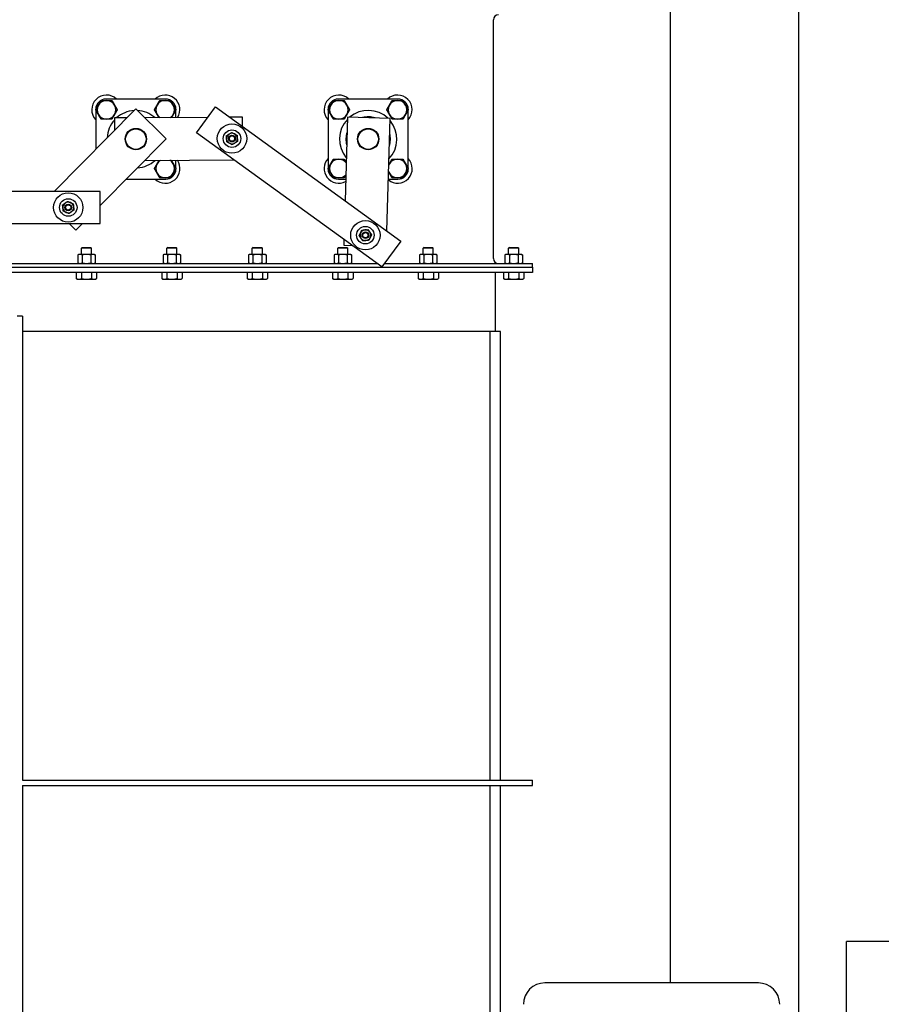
# Model space of a CAD drawing. Header units: inches. Extents: x 24 to 1128, y -74 to 748.
# Tile 135 of 256: x 447 to 487, y 306 to 352. Entities that reach past the tile are written whole.
import ezdxf

# ---------------------------------------------------------------- set-up
doc = ezdxf.new("R2010")
doc.units = ezdxf.units.IN
doc.header["$LTSCALE"] = 32
doc.header["$MEASUREMENT"] = 0
doc.layers.add('Visible (ANSI)', color=7, linetype='Continuous', lineweight=30)

msp = doc.modelspace()

# ---------------------------------------------------------------- linework, layer by layer
at = {"layer": 'Visible (ANSI)'}
for p, q in [((477.30555, 306.86766), (477.30555, 362.11766)), ((483.30555, 303.36766), (483.30555, 362.11766)), ((469.01635, 340.77696), (469.01635, 351.95836)), ((453.6693, 348.24267), (450.8779, 348.24185)), ((464.5443, 348.24267), (461.7529, 348.24185)), ((452.26681, 347.78186), (448.44535, 343.9183)), ((450.39874, 347.76241), (450.39874, 347.75058)), ((450.39875, 347.73263), (450.39929, 345.89376)), ((453.68875, 346.37541), (452.26681, 347.78186)), ((454.14874, 347.75184), (454.14874, 347.76351)), ((454.14885, 347.37795), (454.14875, 347.73389)), ((455.11971, 346.66474), (455.99956, 347.87959)), ((455.99956, 347.87959), (464.67401, 341.59712)), ((461.27374, 347.76241), (461.27374, 347.74974)), ((461.27375, 347.7318), (461.27455, 344.99975)), ((465.02374, 347.75278), (465.02374, 347.76351)), ((465.02455, 345.00164), (465.02375, 347.73484)), ((451.85487, 347.36538), (451.26909, 347.36217)), ((451.26909, 347.36217), (451.2723, 346.77639)), ((455.64217, 347.38613), (452.68328, 347.36992)), ((457.269, 347.39504), (456.67311, 347.39177)), ((457.27139, 346.95847), (457.269, 347.39504)), ((462.17893, 347.3962), (462.06565, 343.48622)), ((464.17809, 347.33828), (462.17893, 347.3962)), ((464.02537, 342.0669), (464.17809, 347.33828)), ((463.79415, 340.38227), (455.11971, 346.66474)), ((450.61005, 343.2628), (453.68875, 346.37541)), ((452.69424, 345.36995), (456.87586, 345.39285)), ((454.14955, 345.00193), (454.14944, 345.37792)), ((454.14956, 344.97211), (454.14956, 344.98398)), ((461.27456, 344.98181), (461.27456, 344.97101)), ((465.02456, 344.97211), (465.02456, 344.98369)), ((451.82598, 344.49213), (453.6704, 344.49267)), ((461.754, 344.49185), (462.09479, 344.49195)), ((464.09565, 344.49254), (464.5454, 344.49267)), ((450.61005, 343.9183), (404.11005, 343.9183)), ((450.61005, 342.4183), (450.61005, 343.9183)), ((404.11005, 342.4183), (450.61005, 342.4183)), ((449.1573, 342.4183), (449.46941, 342.10959)), ((449.46941, 342.10959), (449.77475, 342.4183)), ((462.0131, 341.6722), (462.00517, 341.39872)), ((464.67401, 341.59712), (463.79415, 340.38227)), ((449.7681, 341.29877), (449.72583, 341.2565)), ((450.19827, 341.2565), (449.72583, 341.2565)), ((449.72583, 340.97216), (449.72583, 341.2565)), ((449.7681, 341.29877), (450.15601, 341.29877)), ((450.15601, 341.29877), (450.19827, 341.2565)), ((450.19827, 340.97216), (450.19827, 341.2565)), ((453.7681, 341.29877), (453.72583, 341.2565)), ((454.19827, 341.2565), (453.72583, 341.2565)), ((453.72583, 340.97216), (453.72583, 341.2565)), ((453.7681, 341.29877), (454.15601, 341.29877)), ((454.15601, 341.29877), (454.19827, 341.2565)), ((454.19827, 340.97216), (454.19827, 341.2565)), ((457.7681, 341.29877), (457.72583, 341.2565)), ((458.19827, 341.2565), (457.72583, 341.2565)), ((457.72583, 340.97216), (457.72583, 341.2565)), ((457.7681, 341.29877), (458.15601, 341.29877)), ((458.15601, 341.29877), (458.19827, 341.2565)), ((458.19827, 340.97216), (458.19827, 341.2565)), ((461.7681, 341.29877), (461.72583, 341.2565)), ((462.19827, 341.2565), (461.72583, 341.2565)), ((461.72583, 340.97216), (461.72583, 341.2565)), ((461.7681, 341.29877), (462.15601, 341.29877)), ((462.00517, 341.39872), (462.40677, 341.38709)), ((462.15601, 341.29877), (462.19827, 341.2565)), ((462.19827, 340.97216), (462.19827, 341.2565)), ((465.7681, 341.29877), (465.72583, 341.2565)), ((466.19827, 341.2565), (465.72583, 341.2565)), ((465.72583, 340.97216), (465.72583, 341.2565)), ((465.7681, 341.29877), (466.15601, 341.29877)), ((466.15601, 341.29877), (466.19827, 341.2565)), ((466.19827, 340.97216), (466.19827, 341.2565)), ((469.7681, 341.29877), (469.72583, 341.2565)), ((470.19827, 341.2565), (469.72583, 341.2565)), ((469.72583, 340.97216), (469.72583, 341.2565)), ((469.7681, 341.29877), (470.15601, 341.29877)), ((470.15601, 341.29877), (470.19827, 341.2565)), ((470.19827, 340.97216), (470.19827, 341.2565)), ((449.60772, 340.97216), (449.55291, 340.9466)), ((449.55291, 340.9466), (449.55291, 340.57252)), ((449.65519, 340.97216), (449.60772, 340.97216)), ((449.96205, 340.97216), (449.65519, 340.97216)), ((449.75748, 340.9466), (449.75748, 340.57252)), ((450.26891, 340.97216), (449.96205, 340.97216)), ((450.16663, 340.9466), (450.16663, 340.57252)), ((450.31638, 340.97216), (450.26891, 340.97216)), ((450.31638, 340.97216), (450.3712, 340.9466)), ((450.3712, 340.9466), (450.3712, 340.57252)), ((453.60772, 340.97216), (453.55291, 340.9466)), ((453.55291, 340.9466), (453.55291, 340.57252)), ((453.65519, 340.97216), (453.60772, 340.97216)), ((453.96205, 340.97216), (453.65519, 340.97216)), ((453.75748, 340.9466), (453.75748, 340.57252)), ((454.26891, 340.97216), (453.96205, 340.97216)), ((454.16663, 340.9466), (454.16663, 340.57252)), ((454.31638, 340.97216), (454.26891, 340.97216)), ((454.31638, 340.97216), (454.3712, 340.9466)), ((454.3712, 340.9466), (454.3712, 340.57252)), ((457.60772, 340.97216), (457.55291, 340.9466)), ((457.55291, 340.9466), (457.55291, 340.57252)), ((457.65519, 340.97216), (457.60772, 340.97216)), ((457.96205, 340.97216), (457.65519, 340.97216)), ((457.75748, 340.9466), (457.75748, 340.57252)), ((458.26891, 340.97216), (457.96205, 340.97216)), ((458.16663, 340.9466), (458.16663, 340.57252)), ((458.31638, 340.97216), (458.26891, 340.97216)), ((458.31638, 340.97216), (458.3712, 340.9466)), ((458.3712, 340.9466), (458.3712, 340.57252)), ((461.60772, 340.97216), (461.55291, 340.9466)), ((461.55291, 340.9466), (461.55291, 340.57252)), ((461.65519, 340.97216), (461.60772, 340.97216)), ((461.96205, 340.97216), (461.65519, 340.97216)), ((461.75748, 340.9466), (461.75748, 340.57252)), ((462.26891, 340.97216), (461.96205, 340.97216)), ((462.16663, 340.9466), (462.16663, 340.57252)), ((462.31638, 340.97216), (462.26891, 340.97216)), ((462.31638, 340.97216), (462.3712, 340.9466)), ((462.3712, 340.9466), (462.3712, 340.57252)), ((465.60772, 340.97216), (465.55291, 340.9466)), ((465.55291, 340.9466), (465.55291, 340.57252)), ((465.65519, 340.97216), (465.60772, 340.97216)), ((465.96205, 340.97216), (465.65519, 340.97216)), ((465.75748, 340.9466), (465.75748, 340.57252)), ((466.26891, 340.97216), (465.96205, 340.97216)), ((466.16663, 340.9466), (466.16663, 340.57252)), ((466.31638, 340.97216), (466.26891, 340.97216)), ((466.31638, 340.97216), (466.3712, 340.9466)), ((466.3712, 340.9466), (466.3712, 340.57252)), ((469.60772, 340.97216), (469.55291, 340.9466)), ((469.55291, 340.9466), (469.55291, 340.57252)), ((469.65519, 340.97216), (469.60772, 340.97216)), ((469.96205, 340.97216), (469.65519, 340.97216)), ((469.75748, 340.9466), (469.75748, 340.57252)), ((470.26891, 340.97216), (469.96205, 340.97216)), ((470.16663, 340.9466), (470.16663, 340.57252)), ((470.31638, 340.97216), (470.26891, 340.97216)), ((470.31638, 340.97216), (470.3712, 340.9466)), ((470.3712, 340.9466), (470.3712, 340.57252)), ((401.08705, 340.54696), (463.56676, 340.54696)), ((401.08705, 340.36766), (470.83705, 340.36766)), ((449.60772, 340.54696), (449.55291, 340.57252)), ((450.31638, 340.54696), (450.3712, 340.57252)), ((453.60772, 340.54696), (453.55291, 340.57252)), ((454.31638, 340.54696), (454.3712, 340.57252)), ((457.60772, 340.54696), (457.55291, 340.57252)), ((458.31638, 340.54696), (458.3712, 340.57252)), ((461.60772, 340.54696), (461.55291, 340.57252)), ((462.31638, 340.54696), (462.3712, 340.57252)), ((463.91343, 340.54696), (470.83705, 340.54696)), ((465.60772, 340.54696), (465.55291, 340.57252)), ((466.31638, 340.54696), (466.3712, 340.57252)), ((469.60772, 340.54696), (469.55291, 340.57252)), ((470.31638, 340.54696), (470.3712, 340.57252)), ((470.83705, 340.36766), (470.83705, 340.54696)), ((470.83705, 340.36766), (470.83705, 340.11766)), ((470.83705, 340.11766), (401.08705, 340.11766)), ((449.48472, 340.11766), (449.48472, 339.84159)), ((449.54867, 339.80467), (449.48472, 339.84159)), ((449.54867, 339.80467), (449.60405, 339.80467)), ((449.60405, 339.80467), (449.96205, 339.80467)), ((449.72338, 340.11766), (449.72338, 339.84159)), ((449.96205, 339.80467), (450.32006, 339.80467)), ((450.20072, 340.11766), (450.20072, 339.84159)), ((450.32006, 339.80467), (450.37544, 339.80467)), ((450.37544, 339.80467), (450.43939, 339.84159)), ((450.43939, 340.11766), (450.43939, 339.84159)), ((453.48472, 340.11766), (453.48472, 339.84159)), ((453.54867, 339.80467), (453.48472, 339.84159)), ((453.54867, 339.80467), (453.60405, 339.80467)), ((453.60405, 339.80467), (453.96205, 339.80467)), ((453.72338, 340.11766), (453.72338, 339.84159)), ((453.96205, 339.80467), (454.32006, 339.80467)), ((454.20072, 340.11766), (454.20072, 339.84159)), ((454.32006, 339.80467), (454.37544, 339.80467)), ((454.37544, 339.80467), (454.43939, 339.84159)), ((454.43939, 340.11766), (454.43939, 339.84159)), ((457.48472, 340.11766), (457.48472, 339.84159)), ((457.54867, 339.80467), (457.48472, 339.84159)), ((457.54867, 339.80467), (457.60405, 339.80467)), ((457.60405, 339.80467), (457.96205, 339.80467)), ((457.72338, 340.11766), (457.72338, 339.84159)), ((457.96205, 339.80467), (458.32006, 339.80467)), ((458.20072, 340.11766), (458.20072, 339.84159)), ((458.32006, 339.80467), (458.37544, 339.80467)), ((458.37544, 339.80467), (458.43939, 339.84159)), ((458.43939, 340.11766), (458.43939, 339.84159)), ((461.48472, 340.11766), (461.48472, 339.84159)), ((461.54867, 339.80467), (461.48472, 339.84159)), ((461.54867, 339.80467), (461.60405, 339.80467)), ((461.60405, 339.80467), (461.96205, 339.80467)), ((461.72338, 340.11766), (461.72338, 339.84159)), ((461.96205, 339.80467), (462.32006, 339.80467)), ((462.20072, 340.11766), (462.20072, 339.84159)), ((462.32006, 339.80467), (462.37544, 339.80467)), ((462.37544, 339.80467), (462.43939, 339.84159)), ((462.43939, 340.11766), (462.43939, 339.84159)), ((465.48472, 340.11766), (465.48472, 339.84159)), ((465.54867, 339.80467), (465.48472, 339.84159)), ((465.54867, 339.80467), (465.60405, 339.80467)), ((465.60405, 339.80467), (465.96205, 339.80467)), ((465.72338, 340.11766), (465.72338, 339.84159)), ((465.96205, 339.80467), (466.32006, 339.80467)), ((466.20072, 340.11766), (466.20072, 339.84159)), ((466.32006, 339.80467), (466.37544, 339.80467)), ((466.37544, 339.80467), (466.43939, 339.84159)), ((466.43939, 340.11766), (466.43939, 339.84159)), ((469.08705, 340.11766), (469.08705, 337.36766)), ((469.48472, 340.11766), (469.48472, 339.84159)), ((469.54867, 339.80467), (469.48472, 339.84159)), ((469.54867, 339.80467), (469.60405, 339.80467)), ((469.60405, 339.80467), (469.96205, 339.80467)), ((469.72338, 340.11766), (469.72338, 339.84159)), ((469.96205, 339.80467), (470.32006, 339.80467)), ((470.20072, 340.11766), (470.20072, 339.84159)), ((470.32006, 339.80467), (470.37544, 339.80467)), ((470.37544, 339.80467), (470.43939, 339.84159)), ((470.43939, 340.11766), (470.43939, 339.84159)), ((446.96205, 338.08666), (446.71205, 338.08666)), ((446.96205, 338.08666), (446.96205, 316.36766)), ((469.08705, 337.36766), (446.96205, 337.36766)), ((468.83705, 337.36766), (468.83705, 316.36766)), ((469.33705, 337.36766), (469.08705, 337.36766)), ((469.33705, 316.36766), (469.33705, 337.36766)), ((446.96205, 316.36766), (470.83705, 316.36766)), ((470.83705, 316.11766), (470.83705, 316.36766)), ((446.96205, 316.11766), (470.83705, 316.11766)), ((446.96205, 316.11766), (446.96205, 297.45528)), ((468.83705, 316.11766), (468.83705, 297.6906)), ((469.33705, 271.92966), (469.33705, 316.11766)), ((710.53905, 308.80516), (485.53905, 308.80516)), ((485.53905, 154.93966), (485.53905, 308.80516)), ((481.41405, 306.86766), (471.41405, 306.86766))]:
    msp.add_line(p, q, dxfattribs=at)
for centre, radius in [((456.77449, 346.39231), 0.6875), ((452.27455, 346.36766), 0.5), ((452.27455, 346.36766), 0.48), ((456.77449, 346.39231), 0.41), ((463.14955, 346.36766), 0.5), ((463.14955, 346.36766), 0.48), ((456.77449, 346.39231), 0.15607), ((456.77449, 346.39231), 0.156), ((456.77449, 346.39231), 0.1232), ((449.11005, 343.1683), 0.6875), ((449.11005, 343.1683), 0.41), ((449.11005, 343.1683), 0.15607), ((449.11005, 343.1683), 0.156), ((449.11005, 343.1683), 0.1232), ((463.01923, 341.86955), 0.6875), ((463.01923, 341.86955), 0.41), ((463.01923, 341.86955), 0.15607), ((463.01923, 341.86955), 0.156), ((463.01923, 341.86955), 0.1232)]:
    msp.add_circle(centre, radius, dxfattribs=at)
for centre, radius, start, end in [((469.24635, 351.95836), 0.23, 90, 180), ((450.89874, 347.74186), 0.6875, 46.675086, 223.358602), ((450.87804, 347.76255), 0.4793, 90.016844, 180.016844), ((450.89874, 347.74185), 0.4375, 90.028983, 150.028983), ((450.89874, 347.74185), 0.4375, 30.028983, 90.028983), ((453.64874, 347.74266), 0.6875, 328.005555, 133.358602), ((453.64874, 347.74266), 0.4375, 90.02341, 150.02341), ((453.64874, 347.74266), 0.4375, 30.02341, 90.02341), ((453.66944, 347.76337), 0.4793, 0.016844, 90.016844), ((461.77374, 347.74186), 0.6875, 46.675086, 223.358602), ((461.75304, 347.76255), 0.4793, 90.016844, 180.016844), ((461.77374, 347.74186), 0.4375, 90.127806, 150.127806), ((461.77374, 347.74186), 0.4375, 30.127806, 90.127806), ((464.52374, 347.74266), 0.6875, 316.675086, 133.358602), ((464.52374, 347.74266), 0.4375, 90.135167, 150.135167), ((464.52374, 347.74266), 0.4375, 30.135167, 90.135167), ((464.54444, 347.76337), 0.4793, 0.016844, 90.016844), ((450.89874, 347.74185), 0.4375, 150.028983, 210.028983), ((450.89874, 347.74185), 0.4375, 330.028983, 30.028983), ((452.27415, 346.36726), 1.34375, 93.402904, 132.198958), ((452.27415, 346.36726), 1.34375, 48.42877, 87.188126), ((453.64874, 347.74266), 0.4375, 150.02341, 210.02341), ((453.64874, 347.74266), 0.4375, 303.185499, 330.02341), ((453.64874, 347.74266), 0.4375, 330.02341, 30.02341), ((461.77374, 347.74186), 0.4375, 150.127806, 210.127806), ((461.77374, 347.74186), 0.4375, 270.127806, 330.127806), ((461.77374, 347.74186), 0.4375, 330.127806, 30.127806), ((463.14915, 346.36726), 1.34375, 46.456279, 130.22471), ((464.52374, 347.74266), 0.4375, 150.135167, 210.135167), ((464.52374, 347.74266), 0.4375, 270.135167, 330.135167), ((464.52374, 347.74266), 0.4375, 330.135167, 30.135167), ((450.89874, 347.74185), 0.4375, 210.028983, 270.028983), ((450.89874, 347.74185), 0.4375, 270.028983, 330.028983), ((452.27415, 346.36726), 1.34375, 138.377164, 177.224825), ((453.64874, 347.74266), 0.4375, 210.02341, 237.44223), ((461.77374, 347.74186), 0.4375, 210.127806, 270.127806), ((463.14915, 346.36726), 1.34375, 136.404693, 220.276296), ((463.14915, 346.36726), 1.04275, 71.958248, 104.72274), ((463.14915, 346.36726), 1.34375, 316.454776, 40.226213), ((464.52374, 347.74266), 0.4375, 210.135167, 270.135167), ((456.77449, 346.39231), 0.25, 121.44408, 181.44408), ((456.77449, 346.39231), 0.25, 61.44408, 121.44408), ((456.77449, 346.39231), 0.25, 1.44408, 61.44408), ((463.14915, 346.36726), 1.04275, 161.801542, 194.879447), ((463.14915, 346.36726), 1.04275, 341.953665, 14.727324), ((456.77449, 346.39231), 0.25, 181.44408, 241.44408), ((456.77449, 346.39231), 0.25, 241.44408, 301.44408), ((456.77449, 346.39231), 0.25, 301.44408, 1.44408), ((452.27415, 346.36726), 1.34375, 273.403293, 312.250289), ((453.64955, 344.99266), 0.6875, 226.675086, 34.119711), ((453.64955, 344.99266), 0.4375, 119.35014, 150.033668), ((453.64955, 344.99266), 0.4375, 30.033668, 61.277588), ((461.77455, 344.99186), 0.6875, 136.675086, 297.461907), ((461.77455, 344.99186), 0.4375, 90.126734, 150.126734), ((461.77455, 344.99186), 0.4375, 38.455346, 90.126734), ((464.52455, 344.99266), 0.6875, 231.288804, 43.358602), ((464.52455, 344.99266), 0.4375, 90, 150), ((464.52455, 344.99266), 0.4375, 30, 90), ((453.64955, 344.99266), 0.4375, 150.033668, 210.033668), ((453.64955, 344.99266), 0.4375, 210.033668, 270.033668), ((453.64955, 344.99266), 0.4375, 270.033668, 330.033668), ((453.67026, 344.97197), 0.4793, 270.016844, 0.016844), ((453.64955, 344.99266), 0.4375, 330.033668, 30.033668), ((461.75386, 344.97115), 0.4793, 180.016844, 270.016844), ((461.77455, 344.99186), 0.4375, 150.126734, 210.126734), ((461.77455, 344.99186), 0.4375, 210.126734, 270.126734), ((464.52455, 344.99266), 0.4375, 197.106349, 210), ((464.52455, 344.99266), 0.4375, 150, 159.57464), ((464.52455, 344.99266), 0.4375, 210, 270), ((464.52455, 344.99266), 0.4375, 270, 330), ((464.54526, 344.97197), 0.4793, 270.016844, 0.016844), ((464.52455, 344.99266), 0.4375, 330, 30), ((461.77455, 344.99186), 0.4375, 270.126734, 318.225642), ((449.11005, 343.1683), 0.25, 66.335371, 126.335371), ((449.11005, 343.1683), 0.25, 6.335371, 66.335371), ((449.11005, 343.1683), 0.25, 126.335371, 186.335371), ((449.11005, 343.1683), 0.25, 186.335371, 246.335371), ((449.11005, 343.1683), 0.25, 246.335371, 306.335371), ((449.11005, 343.1683), 0.25, 306.335371, 6.335371), ((463.01923, 341.86955), 0.25, 94.718106, 154.718106), ((463.01923, 341.86955), 0.25, 34.718106, 94.718106), ((463.01923, 341.86955), 0.25, 334.718106, 34.718106), ((463.01923, 341.86955), 0.25, 154.718106, 214.718106), ((463.01923, 341.86955), 0.25, 214.718106, 274.718106), ((463.01923, 341.86955), 0.25, 274.718106, 334.718106), ((469.24635, 340.77696), 0.23, 180, 270), ((471.41405, 305.86766), 1, 90, 180), ((481.41405, 305.86766), 1, 0, 90)]:
    msp.add_arc(centre, radius, start, end, dxfattribs=at)
for points, weights in [([(450.51975, 347.96041), (450.57831, 348.06197), (450.64593, 348.17923)], [1, 1.04314139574, 1.01001874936]), ([(450.64593, 348.17923), (450.7813, 348.1793), (450.89852, 348.17935)], [1.01001874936, 1.04314139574, 1]), ([(450.89852, 348.17935), (451.01575, 348.17941), (451.15111, 348.17948)], [1, 1.04314139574, 1.01001874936]), ([(451.15111, 348.17948), (451.21885, 348.06229), (451.27752, 347.9608)], [1.01001874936, 1.04314139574, 1]), ([(453.26977, 347.96126), (453.32834, 348.0628), (453.39597, 348.18006)], [1, 1.04314139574, 1.01001874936]), ([(453.39597, 348.18006), (453.53134, 348.18012), (453.64857, 348.18016)], [1.01001874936, 1.04314139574, 1]), ([(453.64857, 348.18016), (453.76579, 348.18021), (453.90116, 348.18027)], [1, 1.04314139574, 1.01001874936]), ([(453.90116, 348.18027), (453.96889, 348.06307), (454.02754, 347.96157)], [1.01001874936, 1.04314139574, 1]), ([(461.39437, 347.95976), (461.45276, 348.06141), (461.52018, 348.17879)], [1, 1.04314139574, 1.01001874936]), ([(461.52018, 348.17879), (461.65554, 348.17909), (461.77277, 348.17935)], [1.01001874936, 1.04314139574, 1]), ([(461.77277, 348.17935), (461.89, 348.17962), (462.02536, 348.17992)], [1, 1.04314139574, 1.01001874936]), ([(462.02536, 348.17992), (462.0933, 348.06284), (462.15214, 347.96145)], [1.01001874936, 1.04314139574, 1]), ([(464.14434, 347.96052), (464.20272, 348.06218), (464.27012, 348.17957)], [1, 1.04314139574, 1.01001874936]), ([(464.27012, 348.17957), (464.40548, 348.17989), (464.52271, 348.18016)], [1.01001874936, 1.04314139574, 1]), ([(464.52271, 348.18016), (464.63994, 348.18044), (464.7753, 348.18076)], [1, 1.04314139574, 1.01001874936]), ([(464.7753, 348.18076), (464.84326, 348.06369), (464.90211, 347.96231)], [1.01001874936, 1.04314139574, 1]), ([(450.39356, 347.7416), (450.46119, 347.85886), (450.51975, 347.96041)], [1.01001874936, 1.04314139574, 1]), ([(450.51997, 347.52291), (450.4613, 347.62441), (450.39356, 347.7416)], [1, 1.04314139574, 1.01001874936]), ([(451.27752, 347.9608), (451.33619, 347.8593), (451.40393, 347.74211)], [1, 1.04314139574, 1.01001874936]), ([(451.40393, 347.74211), (451.3363, 347.62485), (451.27774, 347.5233)], [1.01001874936, 1.04314139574, 1]), ([(453.14356, 347.74246), (453.2112, 347.85971), (453.26977, 347.96126)], [1.01001874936, 1.04314139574, 1]), ([(453.26995, 347.52376), (453.21129, 347.62526), (453.14356, 347.74246)], [1, 1.04314139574, 1.01001874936]), ([(454.02772, 347.52407), (453.98674, 347.45303), (453.94278, 347.37682)], [1, 1.02979418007, 1.02321408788]), ([(454.02754, 347.96157), (454.0862, 347.86007), (454.15393, 347.74287)], [1, 1.04314139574, 1.01001874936]), ([(454.15393, 347.74287), (454.08629, 347.62561), (454.02772, 347.52407)], [1.01001874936, 1.04314139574, 1]), ([(461.26856, 347.74073), (461.33598, 347.85811), (461.39437, 347.95976)], [1.01001874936, 1.04314139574, 1]), ([(461.39535, 347.52226), (461.33651, 347.62365), (461.26856, 347.74073)], [1, 1.04314139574, 1.01001874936]), ([(462.15312, 347.52395), (462.09473, 347.4223), (462.02731, 347.30492)], [1, 1.04314139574, 1.01001874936]), ([(462.15214, 347.96145), (462.21098, 347.86006), (462.27892, 347.74298)], [1, 1.04314139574, 1.01001874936]), ([(462.27892, 347.74298), (462.2115, 347.6256), (462.15312, 347.52395)], [1.01001874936, 1.04314139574, 1]), ([(464.01856, 347.74147), (464.08597, 347.85886), (464.14434, 347.96052)], [1.01001874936, 1.04314139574, 1]), ([(464.14538, 347.52302), (464.08652, 347.6244), (464.01856, 347.74147)], [1, 1.04314139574, 1.01001874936]), ([(464.90315, 347.52481), (464.84477, 347.42315), (464.77737, 347.30576)], [1, 1.04314139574, 1.01001874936]), ([(464.90211, 347.96231), (464.96097, 347.86092), (465.02892, 347.74386)], [1, 1.04314139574, 1.01001874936]), ([(465.02892, 347.74386), (464.96152, 347.62647), (464.90315, 347.52481)], [1.01001874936, 1.04314139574, 1]), ([(450.64638, 347.30423), (450.57863, 347.42142), (450.51997, 347.52291)], [1.01001874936, 1.04314139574, 1]), ([(450.89897, 347.30435), (450.78174, 347.3043), (450.64638, 347.30423)], [1, 1.04314139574, 1.01001874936]), ([(451.15156, 347.30448), (451.01619, 347.30441), (450.89897, 347.30435)], [1.01001874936, 1.04314139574, 1]), ([(451.27774, 347.5233), (451.21918, 347.42174), (451.15156, 347.30448)], [1, 1.04314139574, 1.01001874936]), ([(453.35672, 347.37361), (453.31175, 347.45142), (453.26995, 347.52376)], [1.02294591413, 1.03037050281, 1]), ([(461.52213, 347.30379), (461.45419, 347.42087), (461.39535, 347.52226)], [1.01001874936, 1.04314139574, 1]), ([(461.77472, 347.30436), (461.65749, 347.30409), (461.52213, 347.30379)], [1, 1.04314139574, 1.01001874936]), ([(462.02731, 347.30492), (461.89195, 347.30462), (461.77472, 347.30436)], [1.01001874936, 1.04314139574, 1]), ([(464.27219, 347.30457), (464.20423, 347.42164), (464.14538, 347.52302)], [1.01001874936, 1.04314139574, 1]), ([(464.52478, 347.30516), (464.40755, 347.30489), (464.27219, 347.30457)], [1, 1.04314139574, 1.01001874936]), ([(464.77737, 347.30576), (464.642, 347.30544), (464.52478, 347.30516)], [1.01001874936, 1.04314139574, 1]), ([(456.52093, 346.53031), (456.58692, 346.57066), (456.64407, 346.6056)], [1, 1.0379548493, 1]), ([(456.64407, 346.6056), (456.70122, 346.64055), (456.76721, 346.6809)], [1, 1.0379548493, 1]), ([(456.76721, 346.6809), (456.83515, 346.64392), (456.89399, 346.6119)], [1, 1.0379548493, 1]), ([(456.89399, 346.6119), (456.95283, 346.57988), (457.02077, 346.54291)], [1, 1.0379548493, 1]), ([(456.52456, 346.38601), (456.52288, 346.45298), (456.52093, 346.53031)], [1, 1.0379548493, 1]), ([(456.5282, 346.24172), (456.52625, 346.31905), (456.52456, 346.38601)], [1, 1.0379548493, 1]), ([(456.65498, 346.17273), (456.59614, 346.20475), (456.5282, 346.24172)], [1, 1.0379548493, 1]), ([(456.78176, 346.10373), (456.71382, 346.14071), (456.65498, 346.17273)], [1, 1.0379548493, 1]), ([(456.9049, 346.17903), (456.84775, 346.14408), (456.78176, 346.10373)], [1, 1.0379548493, 1]), ([(457.02804, 346.25432), (456.96205, 346.21397), (456.9049, 346.17903)], [1, 1.0379548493, 1]), ([(457.02077, 346.54291), (457.02272, 346.46558), (457.02441, 346.39861)], [1, 1.0379548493, 1]), ([(457.02441, 346.39861), (457.02609, 346.33165), (457.02804, 346.25432)], [1, 1.0379548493, 1]), ([(453.27054, 345.21119), (453.31539, 345.28898), (453.36419, 345.37362)], [1, 1.03271594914, 1.02157373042]), ([(453.93286, 345.37673), (453.98266, 345.2906), (454.02831, 345.21164)], [1.0212004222, 1.03324703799, 1]), ([(461.39518, 345.20977), (461.45357, 345.31142), (461.521, 345.4288)], [1, 1.04314139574, 1.01001874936]), ([(461.521, 345.4288), (461.65636, 345.42909), (461.77359, 345.42935)], [1.01001874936, 1.04314139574, 1]), ([(461.77359, 345.42935), (461.89081, 345.42961), (462.02618, 345.42991)], [1, 1.04314139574, 1.01001874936]), ([(462.02618, 345.42991), (462.07477, 345.34617), (462.11741, 345.27269)], [1.01001874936, 1.03349267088, 1.01866286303]), ([(464.14567, 345.21141), (464.20428, 345.31294), (464.27196, 345.43016)], [1, 1.04314139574, 1.01001874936]), ([(464.27196, 345.43016), (464.40732, 345.43016), (464.52455, 345.43016)], [1.01001874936, 1.04314139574, 1]), ([(464.52455, 345.43016), (464.64178, 345.43016), (464.77714, 345.43016)], [1, 1.04314139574, 1.01001874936]), ([(464.77714, 345.43016), (464.84482, 345.31294), (464.90344, 345.21141)], [1.01001874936, 1.04314139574, 1]), ([(453.14437, 344.99237), (453.21198, 345.10963), (453.27054, 345.21119)], [1.01001874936, 1.04314139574, 1]), ([(453.2708, 344.77369), (453.21212, 344.87518), (453.14437, 344.99237)], [1, 1.04314139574, 1.01001874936]), ([(453.39722, 344.55502), (453.32947, 344.6722), (453.2708, 344.77369)], [1.01001874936, 1.04314139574, 1]), ([(454.02857, 344.77414), (453.97001, 344.67258), (453.9024, 344.55531)], [1, 1.04314139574, 1.01001874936]), ([(454.02831, 345.21164), (454.08698, 345.11015), (454.15473, 344.99296)], [1, 1.04314139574, 1.01001874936]), ([(454.15473, 344.99296), (454.08712, 344.87569), (454.02857, 344.77414)], [1.01001874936, 1.04314139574, 1]), ([(461.26937, 344.99074), (461.33679, 345.10811), (461.39518, 345.20977)], [1.01001874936, 1.04314139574, 1]), ([(461.39615, 344.77227), (461.33731, 344.87366), (461.26937, 344.99074)], [1, 1.04314139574, 1.01001874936]), ([(461.52293, 344.5538), (461.45499, 344.67088), (461.39615, 344.77227)], [1.01001874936, 1.04314139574, 1]), ([(464.14567, 344.77391), (464.1259, 344.80816), (464.1058, 344.84297)], [1, 1.01414753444, 1.02009357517]), ([(464.11493, 345.15818), (464.13037, 345.18493), (464.14567, 345.21141)], [1.01694042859, 1.01090796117, 1]), ([(464.27196, 344.55516), (464.20428, 344.67239), (464.14567, 344.77391)], [1.01001874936, 1.04314139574, 1]), ([(464.90344, 344.77391), (464.84482, 344.67239), (464.77714, 344.55516)], [1, 1.04314139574, 1.01001874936]), ([(464.90344, 345.21141), (464.96205, 345.10989), (465.02973, 344.99266)], [1, 1.04314139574, 1.01001874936]), ([(465.02973, 344.99266), (464.96205, 344.87544), (464.90344, 344.77391)], [1.01001874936, 1.04314139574, 1]), ([(453.64981, 344.55516), (453.53258, 344.55509), (453.39722, 344.55502)], [1, 1.04314139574, 1.01001874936]), ([(453.9024, 344.55531), (453.76704, 344.55523), (453.64981, 344.55516)], [1.01001874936, 1.04314139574, 1]), ([(461.77552, 344.55436), (461.65829, 344.5541), (461.52293, 344.5538)], [1, 1.04314139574, 1.01001874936]), ([(462.02811, 344.55492), (461.89275, 344.55462), (461.77552, 344.55436)], [1.01001874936, 1.04314139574, 1]), ([(462.10025, 344.68051), (462.06624, 344.6213), (462.02811, 344.55492)], [1.02324472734, 1.02848890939, 1.01001874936]), ([(464.52455, 344.55516), (464.40732, 344.55516), (464.27196, 344.55516)], [1, 1.04314139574, 1.01001874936]), ([(464.77714, 344.55516), (464.64178, 344.55516), (464.52455, 344.55516)], [1.01001874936, 1.04314139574, 1]), ([(448.96192, 343.36969), (449.01589, 343.40938), (449.0782, 343.45521)], [1, 1.0379548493, 1]), ([(449.0782, 343.45521), (449.14904, 343.42417), (449.2104, 343.39728)], [1, 1.0379548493, 1]), ([(449.2104, 343.39728), (449.27175, 343.37039), (449.3426, 343.33934)], [1, 1.0379548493, 1]), ([(448.84565, 343.28417), (448.90796, 343.33), (448.96192, 343.36969)], [1, 1.0379548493, 1]), ([(448.86158, 343.14071), (448.85419, 343.20729), (448.84565, 343.28417)], [1, 1.0379548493, 1]), ([(448.8775, 342.99726), (448.86897, 343.07414), (448.86158, 343.14071)], [1, 1.0379548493, 1]), ([(449.00971, 342.93932), (448.94835, 342.96621), (448.8775, 342.99726)], [1, 1.0379548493, 1]), ([(449.14191, 342.88139), (449.07106, 342.91244), (449.00971, 342.93932)], [1, 1.0379548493, 1]), ([(449.25818, 342.96691), (449.20422, 342.92722), (449.14191, 342.88139)], [1, 1.0379548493, 1]), ([(449.37445, 343.05243), (449.31214, 343.0066), (449.25818, 342.96691)], [1, 1.0379548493, 1]), ([(449.3426, 343.33934), (449.35113, 343.26247), (449.35852, 343.19589)], [1, 1.0379548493, 1]), ([(449.35852, 343.19589), (449.36592, 343.12931), (449.37445, 343.05243)], [1, 1.0379548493, 1]), ([(462.79318, 341.97632), (462.82179, 342.03689), (462.85482, 342.10683)], [1, 1.0379548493, 1]), ([(462.85482, 342.10683), (462.93191, 342.11319), (462.99867, 342.1187)], [1, 1.0379548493, 1]), ([(462.99867, 342.1187), (463.06543, 342.12421), (463.14252, 342.13058)], [1, 1.0379548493, 1]), ([(463.14252, 342.13058), (463.18657, 342.067), (463.22472, 342.01194)], [1, 1.0379548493, 1]), ([(463.22472, 342.01194), (463.26288, 341.95687), (463.30693, 341.8933)], [1, 1.0379548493, 1]), ([(462.73154, 341.84581), (462.76457, 341.91575), (462.79318, 341.97632)], [1, 1.0379548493, 1]), ([(462.81374, 341.72717), (462.77559, 341.78223), (462.73154, 341.84581)], [1, 1.0379548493, 1]), ([(462.89595, 341.60853), (462.85189, 341.67211), (462.81374, 341.72717)], [1, 1.0379548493, 1]), ([(463.0398, 341.6204), (462.97304, 341.61489), (462.89595, 341.60853)], [1, 1.0379548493, 1]), ([(463.18365, 341.63227), (463.10656, 341.62591), (463.0398, 341.6204)], [1, 1.0379548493, 1]), ([(463.24529, 341.76278), (463.21668, 341.70221), (463.18365, 341.63227)], [1, 1.0379548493, 1]), ([(463.30693, 341.8933), (463.2739, 341.82335), (463.24529, 341.76278)], [1, 1.0379548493, 1]), ([(449.65519, 340.97216), (449.60772, 340.97216), (449.55291, 340.9466)], [1, 1.0379548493, 1]), ([(449.75748, 340.9466), (449.70266, 340.97216), (449.65519, 340.97216)], [1, 1.0379548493, 1]), ([(449.96205, 340.97216), (449.86711, 340.97216), (449.75748, 340.9466)], [1, 1.0379548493, 1]), ([(450.16663, 340.9466), (450.057, 340.97216), (449.96205, 340.97216)], [1, 1.0379548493, 1]), ([(450.26891, 340.97216), (450.22144, 340.97216), (450.16663, 340.9466)], [1, 1.0379548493, 1]), ([(450.3712, 340.9466), (450.31638, 340.97216), (450.26891, 340.97216)], [1, 1.0379548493, 1]), ([(453.65519, 340.97216), (453.60772, 340.97216), (453.55291, 340.9466)], [1, 1.0379548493, 1]), ([(453.75748, 340.9466), (453.70266, 340.97216), (453.65519, 340.97216)], [1, 1.0379548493, 1]), ([(453.96205, 340.97216), (453.86711, 340.97216), (453.75748, 340.9466)], [1, 1.0379548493, 1]), ([(454.16663, 340.9466), (454.057, 340.97216), (453.96205, 340.97216)], [1, 1.0379548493, 1]), ([(454.26891, 340.97216), (454.22144, 340.97216), (454.16663, 340.9466)], [1, 1.0379548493, 1]), ([(454.3712, 340.9466), (454.31638, 340.97216), (454.26891, 340.97216)], [1, 1.0379548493, 1]), ([(457.65519, 340.97216), (457.60772, 340.97216), (457.55291, 340.9466)], [1, 1.0379548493, 1]), ([(457.75748, 340.9466), (457.70266, 340.97216), (457.65519, 340.97216)], [1, 1.0379548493, 1]), ([(457.96205, 340.97216), (457.86711, 340.97216), (457.75748, 340.9466)], [1, 1.0379548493, 1]), ([(458.16663, 340.9466), (458.057, 340.97216), (457.96205, 340.97216)], [1, 1.0379548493, 1]), ([(458.26891, 340.97216), (458.22144, 340.97216), (458.16663, 340.9466)], [1, 1.0379548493, 1]), ([(458.3712, 340.9466), (458.31638, 340.97216), (458.26891, 340.97216)], [1, 1.0379548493, 1]), ([(461.65519, 340.97216), (461.60772, 340.97216), (461.55291, 340.9466)], [1, 1.0379548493, 1]), ([(461.75748, 340.9466), (461.70266, 340.97216), (461.65519, 340.97216)], [1, 1.0379548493, 1]), ([(461.96205, 340.97216), (461.86711, 340.97216), (461.75748, 340.9466)], [1, 1.0379548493, 1]), ([(462.16663, 340.9466), (462.057, 340.97216), (461.96205, 340.97216)], [1, 1.0379548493, 1]), ([(462.26891, 340.97216), (462.22144, 340.97216), (462.16663, 340.9466)], [1, 1.0379548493, 1]), ([(462.3712, 340.9466), (462.31638, 340.97216), (462.26891, 340.97216)], [1, 1.0379548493, 1]), ([(465.65519, 340.97216), (465.60772, 340.97216), (465.55291, 340.9466)], [1, 1.0379548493, 1]), ([(465.75748, 340.9466), (465.70266, 340.97216), (465.65519, 340.97216)], [1, 1.0379548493, 1]), ([(465.96205, 340.97216), (465.86711, 340.97216), (465.75748, 340.9466)], [1, 1.0379548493, 1]), ([(466.16663, 340.9466), (466.057, 340.97216), (465.96205, 340.97216)], [1, 1.0379548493, 1]), ([(466.26891, 340.97216), (466.22144, 340.97216), (466.16663, 340.9466)], [1, 1.0379548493, 1]), ([(466.3712, 340.9466), (466.31638, 340.97216), (466.26891, 340.97216)], [1, 1.0379548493, 1]), ([(469.65519, 340.97216), (469.60772, 340.97216), (469.55291, 340.9466)], [1, 1.0379548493, 1]), ([(469.75748, 340.9466), (469.70266, 340.97216), (469.65519, 340.97216)], [1, 1.0379548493, 1]), ([(469.96205, 340.97216), (469.86711, 340.97216), (469.75748, 340.9466)], [1, 1.0379548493, 1]), ([(470.16663, 340.9466), (470.057, 340.97216), (469.96205, 340.97216)], [1, 1.0379548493, 1]), ([(470.26891, 340.97216), (470.22144, 340.97216), (470.16663, 340.9466)], [1, 1.0379548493, 1]), ([(470.3712, 340.9466), (470.31638, 340.97216), (470.26891, 340.97216)], [1, 1.0379548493, 1]), ([(449.55291, 340.57252), (449.60772, 340.54696), (449.65519, 340.54696)], [1, 1.0379548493, 1]), ([(449.65519, 340.54696), (449.70266, 340.54696), (449.75748, 340.57252)], [1, 1.0379548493, 1]), ([(449.75748, 340.57252), (449.86711, 340.54696), (449.96205, 340.54696)], [1, 1.0379548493, 1]), ([(449.96205, 340.54696), (450.057, 340.54696), (450.16663, 340.57252)], [1, 1.0379548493, 1]), ([(450.16663, 340.57252), (450.22144, 340.54696), (450.26891, 340.54696)], [1, 1.0379548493, 1]), ([(450.26891, 340.54696), (450.31638, 340.54696), (450.3712, 340.57252)], [1, 1.0379548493, 1]), ([(453.55291, 340.57252), (453.60772, 340.54696), (453.65519, 340.54696)], [1, 1.0379548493, 1]), ([(453.65519, 340.54696), (453.70266, 340.54696), (453.75748, 340.57252)], [1, 1.0379548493, 1]), ([(453.75748, 340.57252), (453.86711, 340.54696), (453.96205, 340.54696)], [1, 1.0379548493, 1]), ([(453.96205, 340.54696), (454.057, 340.54696), (454.16663, 340.57252)], [1, 1.0379548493, 1]), ([(454.16663, 340.57252), (454.22144, 340.54696), (454.26891, 340.54696)], [1, 1.0379548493, 1]), ([(454.26891, 340.54696), (454.31638, 340.54696), (454.3712, 340.57252)], [1, 1.0379548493, 1]), ([(457.55291, 340.57252), (457.60772, 340.54696), (457.65519, 340.54696)], [1, 1.0379548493, 1]), ([(457.65519, 340.54696), (457.70266, 340.54696), (457.75748, 340.57252)], [1, 1.0379548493, 1]), ([(457.75748, 340.57252), (457.86711, 340.54696), (457.96205, 340.54696)], [1, 1.0379548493, 1]), ([(457.96205, 340.54696), (458.057, 340.54696), (458.16663, 340.57252)], [1, 1.0379548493, 1]), ([(458.16663, 340.57252), (458.22144, 340.54696), (458.26891, 340.54696)], [1, 1.0379548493, 1]), ([(458.26891, 340.54696), (458.31638, 340.54696), (458.3712, 340.57252)], [1, 1.0379548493, 1]), ([(461.55291, 340.57252), (461.60772, 340.54696), (461.65519, 340.54696)], [1, 1.0379548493, 1]), ([(461.65519, 340.54696), (461.70266, 340.54696), (461.75748, 340.57252)], [1, 1.0379548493, 1]), ([(461.75748, 340.57252), (461.86711, 340.54696), (461.96205, 340.54696)], [1, 1.0379548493, 1]), ([(461.96205, 340.54696), (462.057, 340.54696), (462.16663, 340.57252)], [1, 1.0379548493, 1]), ([(462.16663, 340.57252), (462.22144, 340.54696), (462.26891, 340.54696)], [1, 1.0379548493, 1]), ([(462.26891, 340.54696), (462.31638, 340.54696), (462.3712, 340.57252)], [1, 1.0379548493, 1]), ([(465.55291, 340.57252), (465.60772, 340.54696), (465.65519, 340.54696)], [1, 1.0379548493, 1]), ([(465.65519, 340.54696), (465.70266, 340.54696), (465.75748, 340.57252)], [1, 1.0379548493, 1]), ([(465.75748, 340.57252), (465.86711, 340.54696), (465.96205, 340.54696)], [1, 1.0379548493, 1]), ([(465.96205, 340.54696), (466.057, 340.54696), (466.16663, 340.57252)], [1, 1.0379548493, 1]), ([(466.16663, 340.57252), (466.22144, 340.54696), (466.26891, 340.54696)], [1, 1.0379548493, 1]), ([(466.26891, 340.54696), (466.31638, 340.54696), (466.3712, 340.57252)], [1, 1.0379548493, 1]), ([(469.55291, 340.57252), (469.60772, 340.54696), (469.65519, 340.54696)], [1, 1.0379548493, 1]), ([(469.65519, 340.54696), (469.70266, 340.54696), (469.75748, 340.57252)], [1, 1.0379548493, 1]), ([(469.75748, 340.57252), (469.86711, 340.54696), (469.96205, 340.54696)], [1, 1.0379548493, 1]), ([(469.96205, 340.54696), (470.057, 340.54696), (470.16663, 340.57252)], [1, 1.0379548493, 1]), ([(470.16663, 340.57252), (470.22144, 340.54696), (470.26891, 340.54696)], [1, 1.0379548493, 1]), ([(470.26891, 340.54696), (470.31638, 340.54696), (470.3712, 340.57252)], [1, 1.0379548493, 1]), ([(449.48472, 339.84159), (449.54867, 339.80467), (449.60405, 339.80467)], [1.01001874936, 1.04314139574, 1]), ([(449.60405, 339.80467), (449.65943, 339.80467), (449.72338, 339.84159)], [1, 1.04314139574, 1.01001874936]), ([(449.72338, 339.84159), (449.85129, 339.80467), (449.96205, 339.80467)], [1.01001874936, 1.04314139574, 1]), ([(449.96205, 339.80467), (450.07282, 339.80467), (450.20072, 339.84159)], [1, 1.04314139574, 1.01001874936]), ([(450.20072, 339.84159), (450.26467, 339.80467), (450.32006, 339.80467)], [1.01001874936, 1.04314139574, 1]), ([(450.32006, 339.80467), (450.37544, 339.80467), (450.43939, 339.84159)], [1, 1.04314139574, 1.01001874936]), ([(453.48472, 339.84159), (453.54867, 339.80467), (453.60405, 339.80467)], [1.01001874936, 1.04314139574, 1]), ([(453.60405, 339.80467), (453.65943, 339.80467), (453.72338, 339.84159)], [1, 1.04314139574, 1.01001874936]), ([(453.72338, 339.84159), (453.85129, 339.80467), (453.96205, 339.80467)], [1.01001874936, 1.04314139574, 1]), ([(453.96205, 339.80467), (454.07282, 339.80467), (454.20072, 339.84159)], [1, 1.04314139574, 1.01001874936]), ([(454.20072, 339.84159), (454.26467, 339.80467), (454.32006, 339.80467)], [1.01001874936, 1.04314139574, 1]), ([(454.32006, 339.80467), (454.37544, 339.80467), (454.43939, 339.84159)], [1, 1.04314139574, 1.01001874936]), ([(457.48472, 339.84159), (457.54867, 339.80467), (457.60405, 339.80467)], [1.01001874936, 1.04314139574, 1]), ([(457.60405, 339.80467), (457.65943, 339.80467), (457.72338, 339.84159)], [1, 1.04314139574, 1.01001874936]), ([(457.72338, 339.84159), (457.85129, 339.80467), (457.96205, 339.80467)], [1.01001874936, 1.04314139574, 1]), ([(457.96205, 339.80467), (458.07282, 339.80467), (458.20072, 339.84159)], [1, 1.04314139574, 1.01001874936]), ([(458.20072, 339.84159), (458.26467, 339.80467), (458.32006, 339.80467)], [1.01001874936, 1.04314139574, 1]), ([(458.32006, 339.80467), (458.37544, 339.80467), (458.43939, 339.84159)], [1, 1.04314139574, 1.01001874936]), ([(461.48472, 339.84159), (461.54867, 339.80467), (461.60405, 339.80467)], [1.01001874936, 1.04314139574, 1]), ([(461.60405, 339.80467), (461.65943, 339.80467), (461.72338, 339.84159)], [1, 1.04314139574, 1.01001874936]), ([(461.72338, 339.84159), (461.85129, 339.80467), (461.96205, 339.80467)], [1.01001874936, 1.04314139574, 1]), ([(461.96205, 339.80467), (462.07282, 339.80467), (462.20072, 339.84159)], [1, 1.04314139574, 1.01001874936]), ([(462.20072, 339.84159), (462.26467, 339.80467), (462.32006, 339.80467)], [1.01001874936, 1.04314139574, 1]), ([(462.32006, 339.80467), (462.37544, 339.80467), (462.43939, 339.84159)], [1, 1.04314139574, 1.01001874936]), ([(465.48472, 339.84159), (465.54867, 339.80467), (465.60405, 339.80467)], [1.01001874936, 1.04314139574, 1]), ([(465.60405, 339.80467), (465.65943, 339.80467), (465.72338, 339.84159)], [1, 1.04314139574, 1.01001874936]), ([(465.72338, 339.84159), (465.85129, 339.80467), (465.96205, 339.80467)], [1.01001874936, 1.04314139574, 1]), ([(465.96205, 339.80467), (466.07282, 339.80467), (466.20072, 339.84159)], [1, 1.04314139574, 1.01001874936]), ([(466.20072, 339.84159), (466.26467, 339.80467), (466.32006, 339.80467)], [1.01001874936, 1.04314139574, 1]), ([(466.32006, 339.80467), (466.37544, 339.80467), (466.43939, 339.84159)], [1, 1.04314139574, 1.01001874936]), ([(469.48472, 339.84159), (469.54867, 339.80467), (469.60405, 339.80467)], [1.01001874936, 1.04314139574, 1]), ([(469.60405, 339.80467), (469.65943, 339.80467), (469.72338, 339.84159)], [1, 1.04314139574, 1.01001874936]), ([(469.72338, 339.84159), (469.85129, 339.80467), (469.96205, 339.80467)], [1.01001874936, 1.04314139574, 1]), ([(469.96205, 339.80467), (470.07282, 339.80467), (470.20072, 339.84159)], [1, 1.04314139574, 1.01001874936]), ([(470.20072, 339.84159), (470.26467, 339.80467), (470.32006, 339.80467)], [1.01001874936, 1.04314139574, 1]), ([(470.32006, 339.80467), (470.37544, 339.80467), (470.43939, 339.84159)], [1, 1.04314139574, 1.01001874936])]:
    msp.add_rational_spline(points, weights, degree=2, dxfattribs=at)

doc.saveas('drawing.dxf')
